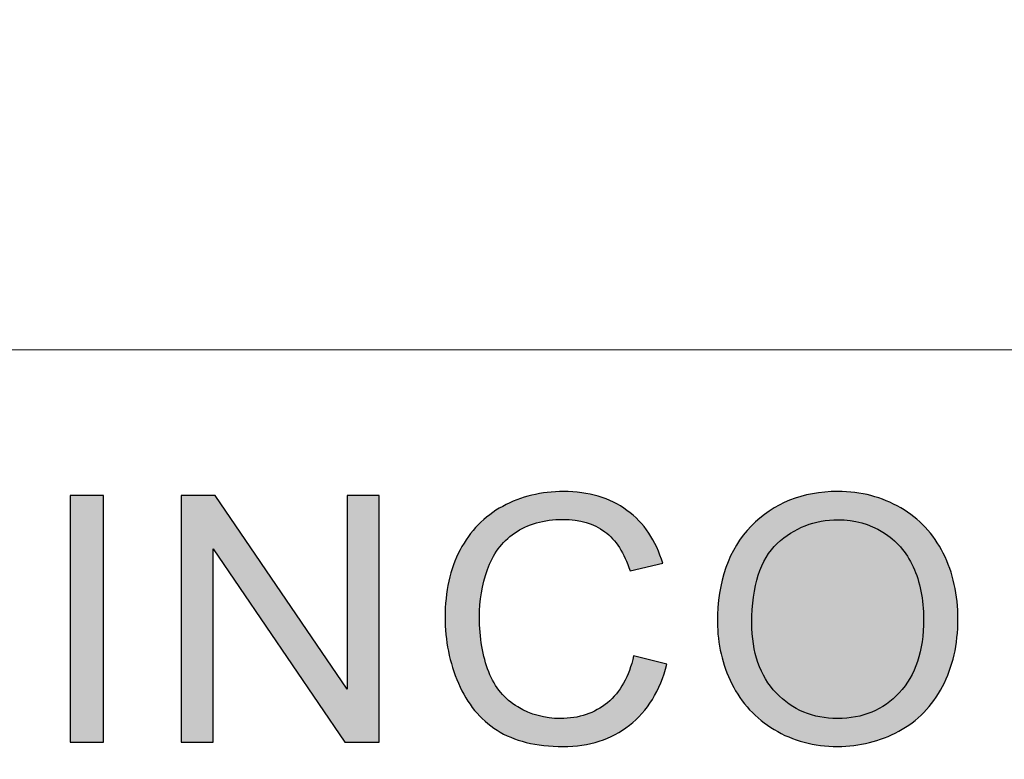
# Model space of a CAD drawing. Header units: millimetres. Extents: x -296 to 295, y -209 to 209.
# Tile 132 of 144: x 225 to 260, y -143 to -117. Entities that reach past the tile are written whole.
import ezdxf

# ---------------------------------------------------------------- set-up
doc = ezdxf.new("R2010")
doc.units = ezdxf.units.MM
doc.header["$MEASUREMENT"] = 0
doc.layers.add('layer 1', color=7, linetype='Continuous')

msp = doc.modelspace()

# ---------------------------------------------------------------- hatches: boundary and pattern name
at = {"layer": 'layer 1'}
h = msp.add_hatch(color=242, dxfattribs=at)
edge = h.paths.add_edge_path()
edge.add_spline(control_points=[(227.1236, -142.5686), (227.1236, -142.5686), (227.1236, -133.7655), (227.1236, -133.7655), (227.1236, -133.7655), (228.3143, -133.7655), (228.3143, -133.7655), (228.3143, -133.7655), (228.3143, -142.5686), (228.3143, -142.5686), (228.3143, -142.5686), (227.1236, -142.5686), (227.1236, -142.5686)], knot_values=[0, 0, 0, 0, 0.25, 0.25, 0.25, 0.5, 0.5, 0.5, 0.75, 0.75, 0.75, 1, 1, 1, 1], degree=3, periodic=1)
h = msp.add_hatch(color=242, dxfattribs=at)
edge = h.paths.add_edge_path()
edge.add_spline(control_points=[(231.0891, -142.5686), (231.0891, -142.5686), (231.0891, -133.7655), (231.0891, -133.7655), (231.0891, -133.7655), (232.309, -133.7655), (232.309, -133.7655), (232.309, -133.7655), (237.0171, -140.6752), (237.0171, -140.6752), (237.0171, -140.6752), (237.0171, -133.7655), (237.0171, -133.7655), (237.0171, -133.7655), (238.1577, -133.7655), (238.1577, -133.7655), (238.1577, -133.7655), (238.1577, -142.5686), (238.1577, -142.5686), (238.1577, -142.5686), (236.9378, -142.5686), (236.9378, -142.5686), (236.9378, -142.5686), (232.2296, -135.6589), (232.2296, -135.6589), (232.2296, -135.6589), (232.2296, -142.5686), (232.2296, -142.5686), (232.2296, -142.5686), (231.0891, -142.5686), (231.0891, -142.5686)], knot_values=[0, 0, 0, 0, 0.1, 0.1, 0.1, 0.2, 0.2, 0.2, 0.3, 0.3, 0.3, 0.4, 0.4, 0.4, 0.5, 0.5, 0.5, 0.6, 0.6, 0.6, 0.7, 0.7, 0.7, 0.8, 0.8, 0.8, 0.9, 0.9, 0.9, 1, 1, 1, 1], degree=3, periodic=1)
h = msp.add_hatch(color=242, dxfattribs=at)
edge = h.paths.add_edge_path()
edge.add_spline(control_points=[(247.2406, -139.4806), (247.2406, -139.4806), (248.4314, -139.7756), (248.4314, -139.7756), (248.1827, -140.7326), (247.7358, -141.46), (247.0903, -141.9621), (246.4448, -142.4641), (245.6553, -142.7161), (244.7216, -142.7161), (243.7566, -142.7161), (242.9711, -142.5235), (242.3654, -142.1362), (241.7596, -141.751), (241.3001, -141.1916), (240.9847, -140.46), (240.6693, -139.7265), (240.5105, -138.9416), (240.5105, -138.1015), (240.5105, -137.1855), (240.6881, -136.3864), (241.0452, -135.704), (241.4024, -135.0216), (241.9101, -134.5032), (242.568, -134.1487), (243.226, -133.7942), (243.9508, -133.618), (244.7403, -133.618), (245.6386, -133.618), (246.3926, -133.8413), (247.0025, -134.2901), (247.6145, -134.7389), (248.0407, -135.3679), (248.2809, -136.1794), (248.2809, -136.1794), (247.1154, -136.4499), (247.1154, -136.4499), (246.9085, -135.8106), (246.6057, -135.3434), (246.2109, -135.0524), (245.8161, -134.7594), (245.3189, -134.6139), (244.7194, -134.6139), (244.0323, -134.6139), (243.4557, -134.7757), (242.9942, -135.0995), (242.5325, -135.4233), (242.2066, -135.8597), (242.0208, -136.4048), (241.8327, -136.9519), (241.7387, -137.5154), (241.7387, -138.0953), (241.7387, -138.8433), (241.8494, -139.4969), (242.0708, -140.0543), (242.2923, -140.6137), (242.637, -141.0297), (243.1049, -141.3063), (243.5728, -141.583), (244.0783, -141.7203), (244.6234, -141.7203), (245.2876, -141.7203), (245.8475, -141.5317), (246.307, -141.1567), (246.7665, -140.7797), (247.0778, -140.2223), (247.2406, -139.4806)], knot_values=[0, 0, 0, 0, 0.0454545, 0.0454545, 0.0454545, 0.0909091, 0.0909091, 0.0909091, 0.1363636, 0.1363636, 0.1363636, 0.1818182, 0.1818182, 0.1818182, 0.2272727, 0.2272727, 0.2272727, 0.2727273, 0.2727273, 0.2727273, 0.3181818, 0.3181818, 0.3181818, 0.3636364, 0.3636364, 0.3636364, 0.4090909, 0.4090909, 0.4090909, 0.4545455, 0.4545455, 0.4545455, 0.5, 0.5, 0.5, 0.5454545, 0.5454545, 0.5454545, 0.5909091, 0.5909091, 0.5909091, 0.6363636, 0.6363636, 0.6363636, 0.6818182, 0.6818182, 0.6818182, 0.7272727, 0.7272727, 0.7272727, 0.7727273, 0.7727273, 0.7727273, 0.8181818, 0.8181818, 0.8181818, 0.8636364, 0.8636364, 0.8636364, 0.9090909, 0.9090909, 0.9090909, 0.9545455, 0.9545455, 0.9545455, 1, 1, 1, 1], degree=3, periodic=1)
h = msp.add_hatch(color=242, dxfattribs=at)
edge = h.paths.add_edge_path()
edge.add_spline(control_points=[(250.2328, -138.2839), (250.2328, -136.8249), (250.6338, -135.6815), (251.4338, -134.8557), (252.2338, -134.0299), (253.2657, -133.618), (254.5316, -133.618), (255.3608, -133.618), (256.1065, -133.8127), (256.7728, -134.1999), (257.4371, -134.5872), (257.9447, -135.1282), (258.2935, -135.8229), (258.6424, -136.5155), (258.8178, -137.3023), (258.8178, -138.1814), (258.8178, -139.0728), (258.634, -139.8719), (258.2663, -140.5748), (257.8987, -141.2797), (257.3786, -141.8125), (256.706, -142.1731), (256.0313, -142.5358), (255.3043, -142.7161), (254.5252, -142.7161), (253.6793, -142.7161), (252.9252, -142.5153), (252.2589, -142.1157), (251.5947, -141.7162), (251.0892, -141.1711), (250.7466, -140.4785), (250.404, -139.7879), (250.2328, -139.0564), (250.2328, -138.2839)], knot_values=[0, 0, 0, 0, 0.0909091, 0.0909091, 0.0909091, 0.1818182, 0.1818182, 0.1818182, 0.2727273, 0.2727273, 0.2727273, 0.3636364, 0.3636364, 0.3636364, 0.4545455, 0.4545455, 0.4545455, 0.5454545, 0.5454545, 0.5454545, 0.6363636, 0.6363636, 0.6363636, 0.7272727, 0.7272727, 0.7272727, 0.8181818, 0.8181818, 0.8181818, 0.9090909, 0.9090909, 0.9090909, 1, 1, 1, 1], degree=3, periodic=1)
h = msp.add_hatch(color=242, dxfattribs=at)
edge = h.paths.add_edge_path()
edge.add_spline(control_points=[(251.4609, -138.3044), (251.4609, -139.3638), (251.7513, -140.1978), (252.332, -140.8063), (252.9127, -141.4149), (253.6417, -141.7203), (254.519, -141.7203), (255.413, -141.7203), (256.1461, -141.4129), (256.7248, -140.7981), (257.3013, -140.1834), (257.5896, -139.3105), (257.5896, -138.1794), (257.5896, -137.4642), (257.4663, -136.8392), (257.2198, -136.3064), (256.9734, -135.7737), (256.612, -135.3597), (256.1379, -135.0667), (255.6615, -134.7737), (255.1289, -134.6262), (254.5378, -134.6262), (253.6981, -134.6262), (252.9754, -134.9089), (252.3696, -135.4745), (251.7639, -136.0401), (251.4609, -136.9827), (251.4609, -138.3044)], knot_values=[0, 0, 0, 0, 0.1111111, 0.1111111, 0.1111111, 0.2222222, 0.2222222, 0.2222222, 0.3333333, 0.3333333, 0.3333333, 0.4444444, 0.4444444, 0.4444444, 0.5555556, 0.5555556, 0.5555556, 0.6666667, 0.6666667, 0.6666667, 0.7777778, 0.7777778, 0.7777778, 0.8888889, 0.8888889, 0.8888889, 1, 1, 1, 1], degree=3, periodic=1)

# ---------------------------------------------------------------- linework, layer by layer
at = {"layer": 'layer 1', "color": 1, "lineweight": 0}
msp.add_open_spline([(295.3283, 209.2747), (295.3283, 209.2747), (295.3283, -208.9236), (295.3283, -208.9236), (295.3283, -208.9236), (-296.1944, -208.9236), (-296.1944, -208.9236), (-296.1944, -208.9236), (-296.1944, 209.2747), (-296.1944, 209.2747), (-296.1944, 209.2747), (295.3283, 209.2747), (295.3283, 209.2747)], degree=3, knots=[0, 0, 0, 0, 0.25, 0.25, 0.25, 0.5, 0.5, 0.5, 0.75, 0.75, 0.75, 1, 1, 1, 1], dxfattribs=at)
at = {"layer": 'layer 1', "color": 5, "lineweight": 0}
msp.add_open_spline([(-281.2487, 194.7284), (-281.2487, 194.7284), (-281.2487, -197.0649), (-281.2487, -197.0649), (-281.2487, -197.0649), (283.3586, -197.0649), (283.3586, -197.0649)], degree=3, knots=[0, 0, 0, 0, 0.5, 0.5, 0.5, 1, 1, 1, 1], dxfattribs=at)
msp.add_open_spline([(76.1166, -128.5636), (76.1166, -128.5636), (283.3586, -128.5636), (283.3586, -128.5636)], degree=3, dxfattribs=at)
at = {"layer": 'layer 1', "color": 242}
for points, knots in [([(227.1236, -142.5686), (227.1236, -142.5686), (227.1236, -133.7655), (227.1236, -133.7655), (227.1236, -133.7655), (228.3143, -133.7655), (228.3143, -133.7655), (228.3143, -133.7655), (228.3143, -142.5686), (228.3143, -142.5686), (228.3143, -142.5686), (227.1236, -142.5686), (227.1236, -142.5686)], [0, 0, 0, 0, 0.25, 0.25, 0.25, 0.5, 0.5, 0.5, 0.75, 0.75, 0.75, 1, 1, 1, 1]), ([(231.0891, -142.5686), (231.0891, -142.5686), (231.0891, -133.7655), (231.0891, -133.7655), (231.0891, -133.7655), (232.309, -133.7655), (232.309, -133.7655), (232.309, -133.7655), (237.0171, -140.6752), (237.0171, -140.6752), (237.0171, -140.6752), (237.0171, -133.7655), (237.0171, -133.7655), (237.0171, -133.7655), (238.1577, -133.7655), (238.1577, -133.7655), (238.1577, -133.7655), (238.1577, -142.5686), (238.1577, -142.5686), (238.1577, -142.5686), (236.9378, -142.5686), (236.9378, -142.5686), (236.9378, -142.5686), (232.2296, -135.6589), (232.2296, -135.6589), (232.2296, -135.6589), (232.2296, -142.5686), (232.2296, -142.5686), (232.2296, -142.5686), (231.0891, -142.5686), (231.0891, -142.5686)], [0, 0, 0, 0, 0.1, 0.1, 0.1, 0.2, 0.2, 0.2, 0.3, 0.3, 0.3, 0.4, 0.4, 0.4, 0.5, 0.5, 0.5, 0.6, 0.6, 0.6, 0.7, 0.7, 0.7, 0.8, 0.8, 0.8, 0.9, 0.9, 0.9, 1, 1, 1, 1]), ([(247.2406, -139.4806), (247.2406, -139.4806), (248.4314, -139.7756), (248.4314, -139.7756), (248.1827, -140.7326), (247.7358, -141.46), (247.0903, -141.9621), (246.4448, -142.4641), (245.6553, -142.7161), (244.7216, -142.7161), (243.7566, -142.7161), (242.9711, -142.5235), (242.3654, -142.1362), (241.7596, -141.751), (241.3001, -141.1916), (240.9847, -140.46), (240.6693, -139.7265), (240.5105, -138.9416), (240.5105, -138.1015), (240.5105, -137.1855), (240.6881, -136.3864), (241.0452, -135.704), (241.4024, -135.0216), (241.9101, -134.5032), (242.568, -134.1487), (243.226, -133.7942), (243.9508, -133.618), (244.7403, -133.618), (245.6386, -133.618), (246.3926, -133.8413), (247.0025, -134.2901), (247.6145, -134.7389), (248.0407, -135.3679), (248.2809, -136.1794), (248.2809, -136.1794), (247.1154, -136.4499), (247.1154, -136.4499), (246.9085, -135.8106), (246.6057, -135.3434), (246.2109, -135.0524), (245.8161, -134.7594), (245.3189, -134.6139), (244.7194, -134.6139), (244.0323, -134.6139), (243.4557, -134.7757), (242.9942, -135.0995), (242.5325, -135.4233), (242.2066, -135.8597), (242.0208, -136.4048), (241.8327, -136.9519), (241.7387, -137.5154), (241.7387, -138.0953), (241.7387, -138.8433), (241.8494, -139.4969), (242.0708, -140.0543), (242.2923, -140.6137), (242.637, -141.0297), (243.1049, -141.3063), (243.5728, -141.583), (244.0783, -141.7203), (244.6234, -141.7203), (245.2876, -141.7203), (245.8475, -141.5317), (246.307, -141.1567), (246.7665, -140.7797), (247.0778, -140.2223), (247.2406, -139.4806)], [0, 0, 0, 0, 0.0454545, 0.0454545, 0.0454545, 0.0909091, 0.0909091, 0.0909091, 0.1363636, 0.1363636, 0.1363636, 0.1818182, 0.1818182, 0.1818182, 0.2272727, 0.2272727, 0.2272727, 0.2727273, 0.2727273, 0.2727273, 0.3181818, 0.3181818, 0.3181818, 0.3636364, 0.3636364, 0.3636364, 0.4090909, 0.4090909, 0.4090909, 0.4545455, 0.4545455, 0.4545455, 0.5, 0.5, 0.5, 0.5454545, 0.5454545, 0.5454545, 0.5909091, 0.5909091, 0.5909091, 0.6363636, 0.6363636, 0.6363636, 0.6818182, 0.6818182, 0.6818182, 0.7272727, 0.7272727, 0.7272727, 0.7727273, 0.7727273, 0.7727273, 0.8181818, 0.8181818, 0.8181818, 0.8636364, 0.8636364, 0.8636364, 0.9090909, 0.9090909, 0.9090909, 0.9545455, 0.9545455, 0.9545455, 1, 1, 1, 1]), ([(250.2328, -138.2839), (250.2328, -136.8249), (250.6338, -135.6815), (251.4338, -134.8557), (252.2338, -134.0299), (253.2657, -133.618), (254.5316, -133.618), (255.3608, -133.618), (256.1065, -133.8127), (256.7728, -134.1999), (257.4371, -134.5872), (257.9447, -135.1282), (258.2935, -135.8229), (258.6424, -136.5155), (258.8178, -137.3023), (258.8178, -138.1814), (258.8178, -139.0728), (258.634, -139.8719), (258.2663, -140.5748), (257.8987, -141.2797), (257.3786, -141.8125), (256.706, -142.1731), (256.0313, -142.5358), (255.3043, -142.7161), (254.5252, -142.7161), (253.6793, -142.7161), (252.9252, -142.5153), (252.2589, -142.1157), (251.5947, -141.7162), (251.0892, -141.1711), (250.7466, -140.4785), (250.404, -139.7879), (250.2328, -139.0564), (250.2328, -138.2839)], [0, 0, 0, 0, 0.0909091, 0.0909091, 0.0909091, 0.1818182, 0.1818182, 0.1818182, 0.2727273, 0.2727273, 0.2727273, 0.3636364, 0.3636364, 0.3636364, 0.4545455, 0.4545455, 0.4545455, 0.5454545, 0.5454545, 0.5454545, 0.6363636, 0.6363636, 0.6363636, 0.7272727, 0.7272727, 0.7272727, 0.8181818, 0.8181818, 0.8181818, 0.9090909, 0.9090909, 0.9090909, 1, 1, 1, 1]), ([(251.4609, -138.3044), (251.4609, -139.3638), (251.7513, -140.1978), (252.332, -140.8063), (252.9127, -141.4149), (253.6417, -141.7203), (254.519, -141.7203), (255.413, -141.7203), (256.1461, -141.4129), (256.7248, -140.7981), (257.3013, -140.1834), (257.5896, -139.3105), (257.5896, -138.1794), (257.5896, -137.4642), (257.4663, -136.8392), (257.2198, -136.3064), (256.9734, -135.7737), (256.612, -135.3597), (256.1379, -135.0667), (255.6615, -134.7737), (255.1289, -134.6262), (254.5378, -134.6262), (253.6981, -134.6262), (252.9754, -134.9089), (252.3696, -135.4745), (251.7639, -136.0401), (251.4609, -136.9827), (251.4609, -138.3044)], [0, 0, 0, 0, 0.1111111, 0.1111111, 0.1111111, 0.2222222, 0.2222222, 0.2222222, 0.3333333, 0.3333333, 0.3333333, 0.4444444, 0.4444444, 0.4444444, 0.5555556, 0.5555556, 0.5555556, 0.6666667, 0.6666667, 0.6666667, 0.7777778, 0.7777778, 0.7777778, 0.8888889, 0.8888889, 0.8888889, 1, 1, 1, 1])]:
    msp.add_open_spline(points, degree=3, knots=knots, dxfattribs=at)

doc.saveas('drawing.dxf')
